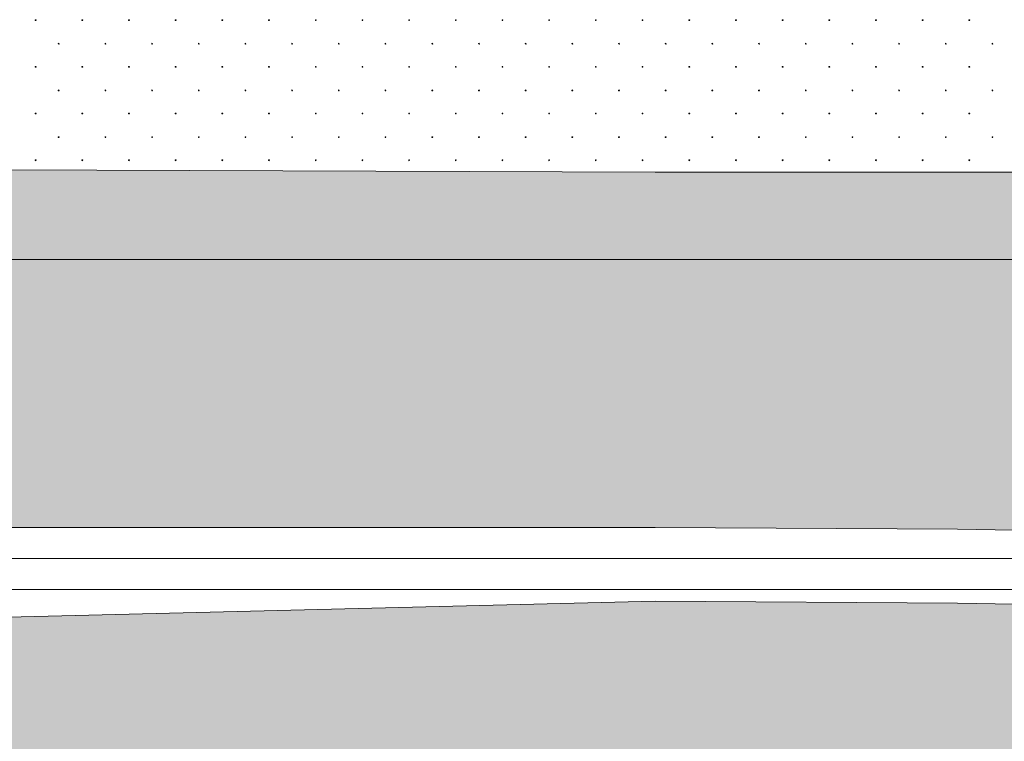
# Model space of a CAD drawing. Header units: millimetres. Extents: x 615418 to 955542, y 450519 to 646666.
# Tile 23 of 84: x 692946 to 707644, y 598427 to 609190. Entities that reach past the tile are written whole.
import ezdxf

# ---------------------------------------------------------------- set-up
doc = ezdxf.new("R2010")
doc.units = ezdxf.units.MM
doc.layers.add('Bound', color=7, linetype='Continuous')
doc.layers.add('Fill', color=7, linetype='Continuous')

msp = doc.modelspace()

# ---------------------------------------------------------------- hatches: boundary and pattern name
at = {"layer": 'Fill'}
h = msp.add_hatch(dxfattribs=at)
h.set_pattern_fill('GR28', color=256, scale=1500, pattern_type=2)
h.set_pattern_definition([(90, (766712.94, 605367.84), (-375, 375), [16.5, -733.5]), (45, (766712.94, 605384.34), (-375, 375), [16.9706, -513.3595]), (0, (766724.94, 605396.34), (375, 375), [16.5, -733.5]), (315, (766741.44, 605396.34), (375, 375), [16.9706, -513.3595]), (90, (766753.44, 605367.84), (-375, 375), [16.5, -733.5]), (45, (766741.44, 605355.84), (-375, 375), [16.9706, -513.3595]), (0, (766724.94, 605355.84), (375, 375), [16.5, -733.5]), (315, (766712.94, 605367.84), (375, 375), [16.9706, -513.3595])])
h.paths.add_polyline_path([(716530.4, 606205.5), (715585.6, 606328.2), (714646.2, 606439.5), (713706.9, 606540.1), (712767.5, 606630.1), (711828.1, 606709.4), (710888.7, 606778), (709949.4, 606836), (709010, 606883.3), (708070.6, 606915.8), (707131.2, 606915.8), (706191.9, 606915.8), (705252.5, 606915.8), (704313.1, 606915.8), (703373.7, 606915.8), (702434.4, 606915.8), (688535.1, 606965.6), (648050.1, 607191.7), (632118.4, 607202.6), (632118.4, 605925.1), (648050.1, 605925.1), (688535.1, 605615.9), (691114.5, 605615.8), (693894.5, 605615.8), (696674.4, 605615.8), (699454.4, 605615.8), (702434.4, 605615.8), (703373.7, 605615.8), (704313.1, 605615.8), (705252.5, 605615.8), (706191.9, 605615.8), (707131.2, 605615.8), (708070.6, 605615.8), (709010, 605615.8), (709949.4, 605632), (720457.6, 605664.7)])
at = {"layer": 'Fill', "lineweight": 13}
h = msp.add_hatch(dxfattribs=at)
h.set_pattern_fill('GR30', color=256, scale=1500, pattern_type=2)
h.set_pattern_definition([(197.866148, (766950.019, 605597.732), (-1469.25, -489.3829239), [8.8168, -15942.6809]), (197.866148, (767197.519, 605845.232), (-1469.25, -489.3829239), [8.8168, -15942.6809]), (270, (767189.1, 605842.5), (489.75, 3e-14), [8.8168, -480.566]), (270, (766941.6, 605595), (489.75, 3e-14), [8.8168, -480.566]), (342.133852, (766941.694, 605586.242), (13713.0000001, -4404.4463148), [8.817, -15942.6807]), (342.133852, (767189.194, 605833.742), (13713.0000001, -4404.4463148), [8.817, -15942.6807]), (53.95219, (766949.944, 605583.392), (2448.75, 3425.680467), [8.817, -6649.238]), (53.95219, (767197.444, 605830.892), (2448.75, 3425.680467), [8.817, -6649.238]), (126.04781, (767202.694, 605838.092), (-1469.25, 1957.531695), [8.8168, -6649.2382]), (126.04781, (766955.194, 605590.592), (-1469.25, 1957.531695), [8.8168, -6649.2382])])
h.paths.add_polyline_path([(727995.8, 603714.5), (724561.7, 604680.4), (720457.6, 605664.7), (709949.4, 605632), (709010, 605615.8), (708070.6, 605615.8), (707131.2, 605615.8), (706191.9, 605615.8), (705252.5, 605615.8), (704313.1, 605615.8), (703373.7, 605615.8), (702434.4, 605615.8), (699454.4, 605615.8), (696674.4, 605615.8), (693894.5, 605615.8), (691114.5, 605615.8), (688535.1, 605615.9), (648050.1, 605925.1), (632118.4, 605925.1), (632118.4, 605231.5), (630618.4, 604231.5), (633617.3, 603231.8), (638506.2, 601983), (648050.1, 601895.8), (688535.1, 601615.9), (692099.6, 601615.8), (693894.5, 601615.8), (696674.4, 601615.8), (699454.4, 601615.8), (702434.4, 601615.8), (706946.3, 601589.7), (711458.2, 601512.5), (715970.1, 601387.6), (720482, 601220.5), (724993.9, 601018.3), (729505.8, 600790.1), (734017.7, 600545.8), (738529.6, 600295.9), (732612.7, 601996.1)])
h = msp.add_hatch(dxfattribs=at)
h.set_pattern_fill('GR29', color=256, scale=1500, pattern_type=2)
h.set_pattern_definition([(197.87055, (767405.044, 606052.442), (-2090.787921, -696.5901627), [8.1465, -22691.8873]), (197.87055, (767060.044, 605707.442), (-2090.787921, -696.5901627), [8.1465, -22691.8873]), (270, (767052.3, 605704.9), (696.9293, 4e-14), [8.146, -688.4443]), (270, (767397.3, 606049.9), (696.9293, 4e-14), [8.146, -688.4443]), (342.12945, (767397.394, 606041.792), (19514.0205961, -6269.3114633), [8.1465, -22691.8873]), (342.12945, (767052.394, 605696.792), (19514.0205961, -6269.3114633), [8.1465, -22691.8873]), (53.95936, (767405.044, 606039.24), (3484.646535, 4876.131138), [8.1465, -9468.1]), (53.95936, (767060.044, 605694.24), (3484.646535, 4876.131138), [8.1465, -9468.1]), (126.04064, (767064.874, 605700.84), (-2090.787921, 2786.36065), [8.146, -9468.1007]), (126.04064, (767409.874, 606045.84), (-2090.787921, 2786.36065), [8.146, -9468.1007])])
h.paths.add_polyline_path([(946165.8, 599637.2), (950535.1, 599915.3), (954042.3, 600127.5), (954042.3, 602231.5), (955542.3, 603231.5), (954989.5, 603415.7), (954042.3, 603379.5), (951843.6, 603295.4), (943944.1, 603034.7), (933579.3, 602648.5), (923214.4, 602235), (912849.6, 601812.2), (902484.8, 601398.7), (892119.9, 601012.4), (890601, 600962.3), (886930.5, 600781.1), (884340, 600669.3), (881749.5, 600557.5), (879158.8, 600462.1), (876568.2, 600366.7), (873977.5, 600271.3), (871386.9, 600175.9), (868796.1, 600100.4), (866205.3, 600025), (863614.5, 599949.5), (861023.8, 599874), (858432.9, 599820.9), (855841.9, 599767.9), (853251, 599714.8), (850660.1, 599661.8), (847475.8, 599545.8), (840295.8, 599545.8), (837106.8, 599545.8), (834117.9, 599545.8), (831128.9, 599545.8), (828139.9, 599545.9), (825151, 599545.9), (822162, 599545.9), (819173, 599545.9), (817678.5, 599545.8), (816903.7, 599474.9), (816157.8, 599418.1), (815411.8, 599362), (814665.9, 599305.8), (813920, 599249.7), (813174, 599193.6), (812428, 599139.8), (811682, 599085.9), (810936, 599032.1), (810190.1, 598978.2), (809444, 598928), (808697.8, 598877.8), (807951.7, 598827.6), (807205.6, 598777.4), (806459.4, 598732.1), (805713.2, 598686.8), (804966.9, 598641.5), (804220.7, 598596.3), (803474.2, 598556.9), (802727.8, 598517.5), (801981.4, 598478.1), (801235, 598438.7), (800488.4, 598406.1), (799741.8, 598373.4), (798995.2, 598340.7), (798248.6, 598308), (797501.7, 598282.4), (796754.9, 598256.9), (796008.1, 598231.4), (795136.3, 598205.1), (795071.3, 598205.7), (793411.4, 598203.9), (791761.5, 598198.1), (790111.6, 598188.7), (788461.7, 598176.1), (786811.8, 598160.8), (785161.9, 598143.7), (783512.1, 598125.2), (781862.2, 598106.4), (780212.3, 598088), (778562.4, 598070.8), (776912.5, 598055.6), (775262.6, 598043), (773612.7, 598033.6), (771962.8, 598027.8), (770212.9, 598025.8), (765601, 598053), (761089.1, 598133.5), (756577.2, 598263.6), (752065.3, 598437.8), (747553.4, 598648.3), (743041.5, 598886.1), (738529.6, 599140.7), (734017.7, 599401), (729505.8, 599655.6), (724993.9, 599893.3), (720482, 600103.9), (715970.1, 600278.1), (711458.2, 600408.2), (706946.3, 600488.6), (702434.4, 600515.8), (688535.1, 600172.8), (657179.2, 600049), (648050.1, 600607.1), (638506.2, 601983), (633618.5, 603231.5), (632118.4, 602231.5), (632118.4, 594516.2), (648050.1, 593573.8), (688535.1, 593577.4), (705044.4, 593577.3), (721336.5, 593180.5), (737628.6, 592783.6), (755362.9, 594099.9), (766712.9, 594451.3), (770212.9, 594545.8), (795161.3, 594606.1), (798250.3, 594601.9), (801239.2, 594590.3), (804228.2, 594571.5), (807217.2, 594546.3), (810206.1, 594515.8), (813195.1, 594481.5), (816184.1, 594444.7), (819173, 594407), (822162, 594370.2), (825151, 594335.8), (828139.9, 594305.4), (831128.9, 594280.2), (834117.9, 594261.4), (837106.8, 594249.8), (840295.8, 594245.8), (847475.8, 594245.7), (885266.5, 593669.6)])

# ---------------------------------------------------------------- linework, layer by layer
at = {"lineweight": 13}
msp.add_lwpolyline([(657179.2, 600049), (688535.1, 600172.8), (702434.4, 600515.8), (706946.3, 600488.6), (711458.2, 600408.2), (715970.1, 600278.1), (720482, 600103.9), (724993.9, 599893.3), (729505.8, 599655.6), (734017.7, 599401), (738529.6, 599140.7), (743041.5, 598886.1), (747553.4, 598648.3), (751678.5, 598455.4)], dxfattribs=at)
at = {"layer": 'Bound', "lineweight": 13}
for points in [[(738529.6, 600295.9), (732612.7, 601996.1), (727995.8, 603714.5), (724561.7, 604680.4), (720457.6, 605664.7), (716525, 606206.2), (716525, 606206.2), (715585.6, 606328.2), (714646.2, 606439.5), (713706.9, 606540.1), (712767.5, 606630.1), (711828.1, 606709.4), (710888.7, 606778), (709949.4, 606836), (709010, 606883.3), (708070.6, 606915.8), (707131.2, 606915.8), (706191.9, 606915.8), (705252.5, 606915.8), (704313.1, 606915.8), (703373.7, 606915.8), (702434.4, 606915.8), (688535.1, 606965.6)], [(692099.6, 601615.8), (693894.5, 601615.8), (696674.4, 601615.8), (699454.4, 601615.8), (702434.4, 601615.8), (706946.3, 601589.7), (711458.2, 601512.5), (715970.1, 601387.6), (720482, 601220.5), (724993.9, 601018.3), (729505.8, 600790.1), (734017.7, 600545.8), (738529.6, 600295.9), (742363.3, 600088.3), (742363.3, 600088.3), (744164.1, 600027.5), (745292.6, 599995.7), (746421, 599963.9), (747549.4, 599932), (748677.8, 599905.4), (749806.2, 599878.8), (750934.5, 599852.1), (751677.5, 599831.3)]]:
    msp.add_lwpolyline(points, dxfattribs=at)
at = {"layer": 'Bound', "color": 7, "linetype": 'Continuous', "lineweight": 0}
msp.add_lwpolyline([(720457.6, 605664.7), (709949.4, 605632), (709010, 605615.8), (708070.6, 605615.8), (707131.2, 605615.8), (706191.9, 605615.8), (705252.5, 605615.8), (704313.1, 605615.8), (703373.7, 605615.8), (702434.4, 605615.8), (699454.4, 605615.8), (696674.4, 605615.8), (693894.5, 605615.8), (691114.5, 605615.8), (688535.1, 605615.9), (648050.1, 605925.1), (632118.4, 605925.1)], dxfattribs=at)
at = {"layer": 'Fill', "linetype": 'Continuous', "lineweight": 13}
for p, q in [((693185.5, 609190.4), (693177.8, 609187.9)), ((693177.8, 609187.9), (693177.8, 609179.7)), ((693177.9, 609179.7), (693185.6, 609177.2)), ((693185.5, 609177.2), (693190.3, 609183.8)), ((693190.4, 609183.8), (693185.6, 609190.4)), ((693882.5, 609190.4), (693874.7, 609187.9)), ((693874.8, 609187.9), (693874.8, 609179.7)), ((693874.8, 609179.7), (693882.6, 609177.2)), ((693887.3, 609183.8), (693882.5, 609190.4)), ((693882.5, 609177.2), (693887.3, 609183.8)), ((694579.4, 609190.4), (694571.6, 609187.9)), ((694571.7, 609187.9), (694571.7, 609179.7)), ((694571.7, 609179.7), (694579.5, 609177.2)), ((694584.2, 609183.8), (694579.4, 609190.4)), ((694579.4, 609177.2), (694584.2, 609183.8)), ((695276.3, 609190.4), (695268.6, 609187.9)), ((695268.6, 609187.9), (695268.6, 609179.7)), ((695268.7, 609179.7), (695276.4, 609177.2)), ((695276.3, 609177.2), (695281.1, 609183.8)), ((695281.2, 609183.8), (695276.4, 609190.4)), ((695973.3, 609190.4), (695965.5, 609187.9)), ((695965.5, 609187.9), (695965.5, 609179.7)), ((695965.6, 609179.7), (695973.4, 609177.2)), ((695978.1, 609183.8), (695973.3, 609190.4)), ((695973.3, 609177.2), (695978, 609183.8)), ((696670.2, 609190.4), (696662.4, 609187.9)), ((696662.5, 609187.9), (696662.5, 609179.7)), ((696662.5, 609179.7), (696670.3, 609177.2)), ((696675, 609183.8), (696670.2, 609190.4)), ((696670.2, 609177.2), (696675, 609183.8)), ((697367.1, 609190.4), (697359.4, 609187.9)), ((697359.4, 609187.9), (697359.4, 609179.7)), ((697359.5, 609179.7), (697367.2, 609177.2)), ((697367.1, 609177.2), (697371.9, 609183.8)), ((697371.9, 609183.8), (697367.2, 609190.4)), ((698064, 609190.4), (698056.3, 609187.9)), ((698056.3, 609187.9), (698056.3, 609179.7)), ((698056.4, 609179.7), (698064.1, 609177.2)), ((698064, 609177.2), (698068.8, 609183.8)), ((698068.9, 609183.8), (698064.1, 609190.4)), ((698761, 609190.4), (698753.2, 609187.9)), ((698753.3, 609187.9), (698753.3, 609179.7)), ((698753.3, 609179.7), (698761.1, 609177.2)), ((698765.8, 609183.8), (698761, 609190.4)), ((698761, 609177.2), (698765.8, 609183.8)), ((699457.9, 609190.4), (699450.1, 609187.9)), ((699450.2, 609187.9), (699450.2, 609179.7)), ((699450.3, 609179.7), (699458, 609177.2)), ((699462.7, 609183.8), (699457.9, 609190.4)), ((699457.9, 609177.2), (699462.7, 609183.8)), ((700154.8, 609190.4), (700147.1, 609187.9)), ((700147.1, 609187.9), (700147.1, 609179.7)), ((700147.2, 609179.7), (700154.9, 609177.2)), ((700154.8, 609177.2), (700159.6, 609183.8)), ((700159.7, 609183.8), (700154.9, 609190.4)), ((700851.8, 609190.4), (700844, 609187.9)), ((700844, 609187.9), (700844, 609179.7)), ((700844.1, 609179.7), (700851.9, 609177.2)), ((700856.6, 609183.8), (700851.8, 609190.4)), ((700851.8, 609177.2), (700856.6, 609183.8)), ((701548.7, 609190.4), (701540.9, 609187.9)), ((701541, 609187.9), (701541, 609179.7)), ((701541, 609179.7), (701548.8, 609177.2)), ((701553.5, 609183.8), (701548.7, 609190.4)), ((701548.7, 609177.2), (701553.5, 609183.8)), ((702245.6, 609190.4), (702237.9, 609187.9)), ((702237.9, 609187.9), (702237.9, 609179.7)), ((702238, 609179.7), (702245.7, 609177.2)), ((702245.6, 609177.2), (702250.4, 609183.8)), ((702250.4, 609183.8), (702245.7, 609190.4)), ((702942.5, 609190.4), (702934.8, 609187.9)), ((702934.8, 609187.9), (702934.8, 609179.7)), ((702934.9, 609179.7), (702942.7, 609177.2)), ((702942.5, 609177.2), (702947.3, 609183.8)), ((702947.4, 609183.8), (702942.6, 609190.4)), ((703639.5, 609190.4), (703631.7, 609187.9)), ((703631.8, 609187.9), (703631.8, 609179.7)), ((703631.8, 609179.7), (703639.6, 609177.2)), ((703644.3, 609183.8), (703639.5, 609190.4)), ((703639.5, 609177.2), (703644.3, 609183.8)), ((704336.4, 609190.4), (704328.7, 609187.9)), ((704328.7, 609187.9), (704328.7, 609179.7)), ((704328.8, 609179.7), (704336.5, 609177.2)), ((704341.2, 609183.8), (704336.4, 609190.4)), ((704336.4, 609177.2), (704341.2, 609183.8)), ((705033.3, 609190.4), (705025.6, 609187.9)), ((705025.6, 609187.9), (705025.6, 609179.7)), ((705025.7, 609179.7), (705033.4, 609177.2)), ((705033.3, 609177.2), (705038.1, 609183.8)), ((705038.2, 609183.8), (705033.4, 609190.4)), ((705730.3, 609190.4), (705722.5, 609187.9)), ((705722.6, 609187.9), (705722.6, 609179.7)), ((705722.6, 609179.7), (705730.4, 609177.2)), ((705735.1, 609183.8), (705730.3, 609190.4)), ((705730.3, 609177.2), (705735.1, 609183.8)), ((706427.2, 609190.4), (706419.4, 609187.9)), ((706419.5, 609187.9), (706419.5, 609179.7)), ((706419.5, 609179.7), (706427.3, 609177.2)), ((706432, 609183.8), (706427.2, 609190.4)), ((706427.2, 609177.2), (706432, 609183.8)), ((707124.1, 609190.4), (707116.4, 609187.9)), ((707116.4, 609187.9), (707116.4, 609179.7)), ((707116.5, 609179.7), (707124.2, 609177.2)), ((707124.1, 609177.2), (707128.9, 609183.8)), ((707129, 609183.8), (707124.2, 609190.4)), ((693530.5, 608838.8), (693522.8, 608836.3)), ((693522.8, 608836.3), (693522.8, 608828.1)), ((693522.9, 608828.2), (693530.6, 608825.7)), ((693530.5, 608825.6), (693535.3, 608832.2)), ((693535.4, 608832.2), (693530.6, 608838.8)), ((694227.5, 608838.8), (694219.7, 608836.3)), ((694219.8, 608836.3), (694219.8, 608828.1)), ((694219.8, 608828.2), (694227.6, 608825.7)), ((694232.3, 608832.2), (694227.5, 608838.8)), ((694227.5, 608825.6), (694232.3, 608832.2)), ((694924.4, 608838.8), (694916.6, 608836.3)), ((694916.7, 608836.3), (694916.7, 608828.1)), ((694916.7, 608828.2), (694924.5, 608825.7)), ((694929.2, 608832.2), (694924.4, 608838.8)), ((694924.4, 608825.6), (694929.2, 608832.2)), ((695621.3, 608838.8), (695613.6, 608836.3)), ((695613.6, 608836.3), (695613.6, 608828.1)), ((695613.7, 608828.2), (695621.4, 608825.7)), ((695621.3, 608825.6), (695626.1, 608832.2)), ((695626.2, 608832.2), (695621.4, 608838.8)), ((696318.3, 608838.8), (696310.5, 608836.3)), ((696310.5, 608836.3), (696310.5, 608828.1)), ((696310.6, 608828.2), (696318.4, 608825.7)), ((696323.1, 608832.2), (696318.3, 608838.8)), ((696318.3, 608825.6), (696323, 608832.2)), ((697015.2, 608838.8), (697007.4, 608836.3)), ((697007.5, 608836.3), (697007.5, 608828.1)), ((697007.5, 608828.2), (697015.3, 608825.7)), ((697020, 608832.2), (697015.2, 608838.8)), ((697015.2, 608825.6), (697020, 608832.2)), ((697712.1, 608838.8), (697704.4, 608836.3)), ((697704.4, 608836.3), (697704.4, 608828.1)), ((697704.5, 608828.2), (697712.2, 608825.7)), ((697712.1, 608825.6), (697716.9, 608832.2)), ((697716.9, 608832.2), (697712.2, 608838.8)), ((698409, 608838.8), (698401.3, 608836.3)), ((698401.3, 608836.3), (698401.3, 608828.1)), ((698401.4, 608828.2), (698409.1, 608825.7)), ((698409, 608825.6), (698413.8, 608832.2)), ((698413.9, 608832.2), (698409.1, 608838.8)), ((699106, 608838.8), (699098.2, 608836.3)), ((699098.3, 608836.3), (699098.3, 608828.1)), ((699098.3, 608828.2), (699106.1, 608825.7)), ((699110.8, 608832.2), (699106, 608838.8)), ((699106, 608825.6), (699110.8, 608832.2)), ((699802.9, 608838.8), (699795.1, 608836.3)), ((699795.2, 608836.3), (699795.2, 608828.1)), ((699795.3, 608828.2), (699803, 608825.7)), ((699807.7, 608832.2), (699802.9, 608838.8)), ((699802.9, 608825.6), (699807.7, 608832.2)), ((700499.8, 608838.8), (700492.1, 608836.3)), ((700492.1, 608836.3), (700492.1, 608828.1)), ((700492.2, 608828.2), (700499.9, 608825.7)), ((700499.8, 608825.6), (700504.6, 608832.2)), ((700504.7, 608832.2), (700499.9, 608838.8)), ((701196.8, 608838.8), (701189, 608836.3)), ((701189, 608836.3), (701189, 608828.1)), ((701189.1, 608828.2), (701196.9, 608825.7)), ((701201.6, 608832.2), (701196.8, 608838.8)), ((701196.8, 608825.6), (701201.6, 608832.2)), ((701893.7, 608838.8), (701885.9, 608836.3)), ((701886, 608836.3), (701886, 608828.1)), ((701886, 608828.2), (701893.8, 608825.7)), ((701898.5, 608832.2), (701893.7, 608838.8)), ((701893.7, 608825.6), (701898.5, 608832.2)), ((702590.6, 608838.8), (702582.9, 608836.3)), ((702582.9, 608836.3), (702582.9, 608828.1)), ((702583, 608828.2), (702590.7, 608825.7)), ((702590.6, 608825.6), (702595.4, 608832.2)), ((702595.4, 608832.2), (702590.7, 608838.8)), ((703287.5, 608838.8), (703279.8, 608836.3)), ((703279.8, 608836.3), (703279.8, 608828.1)), ((703279.9, 608828.2), (703287.7, 608825.7)), ((703287.5, 608825.6), (703292.3, 608832.2)), ((703292.4, 608832.2), (703287.6, 608838.8)), ((703984.5, 608838.8), (703976.7, 608836.3)), ((703976.8, 608836.3), (703976.8, 608828.1)), ((703976.8, 608828.2), (703984.6, 608825.7)), ((703989.3, 608832.2), (703984.5, 608838.8)), ((703984.5, 608825.6), (703989.3, 608832.2)), ((704681.4, 608838.8), (704673.7, 608836.3)), ((704673.7, 608836.3), (704673.7, 608828.1)), ((704673.8, 608828.2), (704681.5, 608825.7)), ((704686.2, 608832.2), (704681.4, 608838.8)), ((704681.4, 608825.6), (704686.2, 608832.2)), ((705378.3, 608838.8), (705370.6, 608836.3)), ((705370.6, 608836.3), (705370.6, 608828.1)), ((705370.7, 608828.2), (705378.4, 608825.7)), ((705378.3, 608825.6), (705383.1, 608832.2)), ((705383.2, 608832.2), (705378.4, 608838.8)), ((706075.3, 608838.8), (706067.5, 608836.3)), ((706067.6, 608836.3), (706067.6, 608828.1)), ((706067.6, 608828.2), (706075.4, 608825.7)), ((706080.1, 608832.2), (706075.3, 608838.8)), ((706075.3, 608825.6), (706080.1, 608832.2)), ((706772.2, 608838.8), (706764.4, 608836.3)), ((706764.5, 608836.3), (706764.5, 608828.1)), ((706764.5, 608828.2), (706772.3, 608825.7)), ((706777, 608832.2), (706772.2, 608838.8)), ((706772.2, 608825.6), (706777, 608832.2)), ((707469.1, 608838.8), (707461.4, 608836.3)), ((707461.4, 608836.3), (707461.4, 608828.1)), ((707461.5, 608828.2), (707469.2, 608825.7)), ((707469.1, 608825.6), (707473.9, 608832.2)), ((707474, 608832.2), (707469.2, 608838.8)), ((693185.5, 608493.8), (693177.8, 608491.3)), ((693177.8, 608491.3), (693177.8, 608483.1)), ((693177.9, 608483.2), (693185.6, 608480.7)), ((693185.5, 608480.6), (693190.3, 608487.2)), ((693190.4, 608487.2), (693185.6, 608493.8)), ((693882.5, 608493.8), (693874.7, 608491.3)), ((693874.8, 608491.3), (693874.8, 608483.1)), ((693874.8, 608483.2), (693882.6, 608480.7)), ((693887.3, 608487.2), (693882.5, 608493.8)), ((693882.5, 608480.6), (693887.3, 608487.2)), ((694579.4, 608493.8), (694571.6, 608491.3)), ((694571.7, 608491.3), (694571.7, 608483.1)), ((694571.7, 608483.2), (694579.5, 608480.7)), ((694584.2, 608487.2), (694579.4, 608493.8)), ((694579.4, 608480.6), (694584.2, 608487.2)), ((695276.3, 608493.8), (695268.6, 608491.3)), ((695268.6, 608491.3), (695268.6, 608483.1)), ((695268.7, 608483.2), (695276.4, 608480.7)), ((695276.3, 608480.6), (695281.1, 608487.2)), ((695281.2, 608487.2), (695276.4, 608493.8)), ((695973.3, 608493.8), (695965.5, 608491.3)), ((695965.5, 608491.3), (695965.5, 608483.1)), ((695965.6, 608483.2), (695973.4, 608480.7)), ((695978.1, 608487.2), (695973.3, 608493.8)), ((695973.3, 608480.6), (695978, 608487.2)), ((696670.2, 608493.8), (696662.4, 608491.3)), ((696662.5, 608491.3), (696662.5, 608483.1)), ((696662.5, 608483.2), (696670.3, 608480.7)), ((696675, 608487.2), (696670.2, 608493.8)), ((696670.2, 608480.6), (696675, 608487.2)), ((697367.1, 608493.8), (697359.4, 608491.3)), ((697359.4, 608491.3), (697359.4, 608483.1)), ((697359.5, 608483.2), (697367.2, 608480.7)), ((697367.1, 608480.6), (697371.9, 608487.2)), ((697371.9, 608487.2), (697367.2, 608493.8)), ((698064, 608493.8), (698056.3, 608491.3)), ((698056.3, 608491.3), (698056.3, 608483.1)), ((698056.4, 608483.2), (698064.1, 608480.7)), ((698064, 608480.6), (698068.8, 608487.2)), ((698068.9, 608487.2), (698064.1, 608493.8)), ((698761, 608493.8), (698753.2, 608491.3)), ((698753.3, 608491.3), (698753.3, 608483.1)), ((698753.3, 608483.2), (698761.1, 608480.7)), ((698765.8, 608487.2), (698761, 608493.8)), ((698761, 608480.6), (698765.8, 608487.2)), ((699457.9, 608493.8), (699450.1, 608491.3)), ((699450.2, 608491.3), (699450.2, 608483.1)), ((699450.3, 608483.2), (699458, 608480.7)), ((699462.7, 608487.2), (699457.9, 608493.8)), ((699457.9, 608480.6), (699462.7, 608487.2)), ((700154.8, 608493.8), (700147.1, 608491.3)), ((700147.1, 608491.3), (700147.1, 608483.1)), ((700147.2, 608483.2), (700154.9, 608480.7)), ((700154.8, 608480.6), (700159.6, 608487.2)), ((700159.7, 608487.2), (700154.9, 608493.8)), ((700851.8, 608493.8), (700844, 608491.3)), ((700844, 608491.3), (700844, 608483.1)), ((700844.1, 608483.2), (700851.9, 608480.7)), ((700856.6, 608487.2), (700851.8, 608493.8)), ((700851.8, 608480.6), (700856.6, 608487.2)), ((701548.7, 608493.8), (701540.9, 608491.3)), ((701541, 608491.3), (701541, 608483.1)), ((701541, 608483.2), (701548.8, 608480.7)), ((701553.5, 608487.2), (701548.7, 608493.8)), ((701548.7, 608480.6), (701553.5, 608487.2)), ((702245.6, 608493.8), (702237.9, 608491.3)), ((702237.9, 608491.3), (702237.9, 608483.1)), ((702238, 608483.2), (702245.7, 608480.7)), ((702245.6, 608480.6), (702250.4, 608487.2)), ((702250.4, 608487.2), (702245.7, 608493.8)), ((702942.5, 608493.8), (702934.8, 608491.3)), ((702934.8, 608491.3), (702934.8, 608483.1)), ((702934.9, 608483.2), (702942.7, 608480.7)), ((702942.5, 608480.6), (702947.3, 608487.2)), ((702947.4, 608487.2), (702942.6, 608493.8)), ((703639.5, 608493.8), (703631.7, 608491.3)), ((703631.8, 608491.3), (703631.8, 608483.1)), ((703631.8, 608483.2), (703639.6, 608480.7)), ((703644.3, 608487.2), (703639.5, 608493.8)), ((703639.5, 608480.6), (703644.3, 608487.2)), ((704336.4, 608493.8), (704328.7, 608491.3)), ((704328.7, 608491.3), (704328.7, 608483.1)), ((704328.8, 608483.2), (704336.5, 608480.7)), ((704341.2, 608487.2), (704336.4, 608493.8)), ((704336.4, 608480.6), (704341.2, 608487.2)), ((705033.3, 608493.8), (705025.6, 608491.3)), ((705025.6, 608491.3), (705025.6, 608483.1)), ((705025.7, 608483.2), (705033.4, 608480.7)), ((705033.3, 608480.6), (705038.1, 608487.2)), ((705038.2, 608487.2), (705033.4, 608493.8)), ((705730.3, 608493.8), (705722.5, 608491.3)), ((705722.6, 608491.3), (705722.6, 608483.1)), ((705722.6, 608483.2), (705730.4, 608480.7)), ((705735.1, 608487.2), (705730.3, 608493.8)), ((705730.3, 608480.6), (705735.1, 608487.2)), ((706427.2, 608493.8), (706419.4, 608491.3)), ((706419.5, 608491.3), (706419.5, 608483.1)), ((706419.5, 608483.2), (706427.3, 608480.7)), ((706432, 608487.2), (706427.2, 608493.8)), ((706427.2, 608480.6), (706432, 608487.2)), ((707124.1, 608493.8), (707116.4, 608491.3)), ((707116.4, 608491.3), (707116.4, 608483.1)), ((707116.5, 608483.2), (707124.2, 608480.7)), ((707124.1, 608480.6), (707128.9, 608487.2)), ((707129, 608487.2), (707124.2, 608493.8)), ((693530.5, 608142.2), (693522.8, 608139.7)), ((693522.8, 608139.7), (693522.8, 608131.5)), ((693522.9, 608131.6), (693530.6, 608129.1)), ((693530.5, 608129), (693535.3, 608135.6)), ((693535.4, 608135.6), (693530.6, 608142.2)), ((694227.5, 608142.2), (694219.7, 608139.7)), ((694219.8, 608139.7), (694219.8, 608131.5)), ((694219.8, 608131.6), (694227.6, 608129.1)), ((694232.3, 608135.6), (694227.5, 608142.2)), ((694227.5, 608129), (694232.3, 608135.6)), ((694924.4, 608142.2), (694916.6, 608139.7)), ((694916.7, 608139.7), (694916.7, 608131.5)), ((694916.7, 608131.6), (694924.5, 608129.1)), ((694929.2, 608135.6), (694924.4, 608142.2)), ((694924.4, 608129), (694929.2, 608135.6)), ((695621.3, 608142.2), (695613.6, 608139.7)), ((695613.6, 608139.7), (695613.6, 608131.5)), ((695613.7, 608131.6), (695621.4, 608129.1)), ((695621.3, 608129), (695626.1, 608135.6)), ((695626.2, 608135.6), (695621.4, 608142.2)), ((696318.3, 608142.2), (696310.5, 608139.7)), ((696310.5, 608139.7), (696310.5, 608131.5)), ((696310.6, 608131.6), (696318.4, 608129.1)), ((696323.1, 608135.6), (696318.3, 608142.2)), ((696318.3, 608129), (696323, 608135.6)), ((697015.2, 608142.2), (697007.4, 608139.7)), ((697007.5, 608139.7), (697007.5, 608131.5)), ((697007.5, 608131.6), (697015.3, 608129.1)), ((697020, 608135.6), (697015.2, 608142.2)), ((697015.2, 608129), (697020, 608135.6)), ((697712.1, 608142.2), (697704.4, 608139.7)), ((697704.4, 608139.7), (697704.4, 608131.5)), ((697704.5, 608131.6), (697712.2, 608129.1)), ((697712.1, 608129), (697716.9, 608135.6)), ((697716.9, 608135.6), (697712.2, 608142.2)), ((698409, 608142.2), (698401.3, 608139.7)), ((698401.3, 608139.7), (698401.3, 608131.5)), ((698401.4, 608131.6), (698409.1, 608129.1)), ((698409, 608129), (698413.8, 608135.6)), ((698413.9, 608135.6), (698409.1, 608142.2)), ((699106, 608142.2), (699098.2, 608139.7)), ((699098.3, 608139.7), (699098.3, 608131.5)), ((699098.3, 608131.6), (699106.1, 608129.1)), ((699110.8, 608135.6), (699106, 608142.2)), ((699106, 608129), (699110.8, 608135.6)), ((699802.9, 608142.2), (699795.1, 608139.7)), ((699795.2, 608139.7), (699795.2, 608131.5)), ((699795.3, 608131.6), (699803, 608129.1)), ((699807.7, 608135.6), (699802.9, 608142.2)), ((699802.9, 608129), (699807.7, 608135.6)), ((700499.8, 608142.2), (700492.1, 608139.7)), ((700492.1, 608139.7), (700492.1, 608131.5)), ((700492.2, 608131.6), (700499.9, 608129.1)), ((700499.8, 608129), (700504.6, 608135.6)), ((700504.7, 608135.6), (700499.9, 608142.2)), ((701196.8, 608142.2), (701189, 608139.7)), ((701189, 608139.7), (701189, 608131.5)), ((701189.1, 608131.6), (701196.9, 608129.1)), ((701201.6, 608135.6), (701196.8, 608142.2)), ((701196.8, 608129), (701201.6, 608135.6)), ((701893.7, 608142.2), (701885.9, 608139.7)), ((701886, 608139.7), (701886, 608131.5)), ((701886, 608131.6), (701893.8, 608129.1)), ((701898.5, 608135.6), (701893.7, 608142.2)), ((701893.7, 608129), (701898.5, 608135.6)), ((702590.6, 608142.2), (702582.9, 608139.7)), ((702582.9, 608139.7), (702582.9, 608131.5)), ((702583, 608131.6), (702590.7, 608129.1)), ((702590.6, 608129), (702595.4, 608135.6)), ((702595.4, 608135.6), (702590.7, 608142.2)), ((703287.5, 608142.2), (703279.8, 608139.7)), ((703279.8, 608139.7), (703279.8, 608131.5)), ((703279.9, 608131.6), (703287.7, 608129.1)), ((703287.5, 608129), (703292.3, 608135.6)), ((703292.4, 608135.6), (703287.6, 608142.2)), ((703984.5, 608142.2), (703976.7, 608139.7)), ((703976.8, 608139.7), (703976.8, 608131.5)), ((703976.8, 608131.6), (703984.6, 608129.1)), ((703989.3, 608135.6), (703984.5, 608142.2)), ((703984.5, 608129), (703989.3, 608135.6)), ((704681.4, 608142.2), (704673.7, 608139.7)), ((704673.7, 608139.7), (704673.7, 608131.5)), ((704673.8, 608131.6), (704681.5, 608129.1)), ((704686.2, 608135.6), (704681.4, 608142.2)), ((704681.4, 608129), (704686.2, 608135.6)), ((705378.3, 608142.2), (705370.6, 608139.7)), ((705370.6, 608139.7), (705370.6, 608131.5)), ((705370.7, 608131.6), (705378.4, 608129.1)), ((705378.3, 608129), (705383.1, 608135.6)), ((705383.2, 608135.6), (705378.4, 608142.2)), ((706075.3, 608142.2), (706067.5, 608139.7)), ((706067.6, 608139.7), (706067.6, 608131.5)), ((706067.6, 608131.6), (706075.4, 608129.1)), ((706080.1, 608135.6), (706075.3, 608142.2)), ((706075.3, 608129), (706080.1, 608135.6)), ((706772.2, 608142.2), (706764.4, 608139.7)), ((706764.5, 608139.7), (706764.5, 608131.5)), ((706764.5, 608131.6), (706772.3, 608129.1)), ((706777, 608135.6), (706772.2, 608142.2)), ((706772.2, 608129), (706777, 608135.6)), ((707469.1, 608142.2), (707461.4, 608139.7)), ((707461.4, 608139.7), (707461.4, 608131.5)), ((707461.5, 608131.6), (707469.2, 608129.1)), ((707469.1, 608129), (707473.9, 608135.6)), ((707474, 608135.6), (707469.2, 608142.2)), ((693185.5, 607797.2), (693177.8, 607794.7)), ((693177.8, 607794.7), (693177.8, 607786.5)), ((693177.9, 607786.6), (693185.6, 607784.1)), ((693185.5, 607784), (693190.3, 607790.6)), ((693190.4, 607790.6), (693185.6, 607797.2)), ((693882.5, 607797.2), (693874.7, 607794.7)), ((693874.8, 607794.7), (693874.8, 607786.5)), ((693874.8, 607786.6), (693882.6, 607784.1)), ((693887.3, 607790.6), (693882.5, 607797.2)), ((693882.5, 607784), (693887.3, 607790.6)), ((694579.4, 607797.2), (694571.6, 607794.7)), ((694571.7, 607794.7), (694571.7, 607786.5)), ((694571.7, 607786.6), (694579.5, 607784.1)), ((694584.2, 607790.6), (694579.4, 607797.2)), ((694579.4, 607784), (694584.2, 607790.6)), ((695276.3, 607797.2), (695268.6, 607794.7)), ((695268.6, 607794.7), (695268.6, 607786.5)), ((695268.7, 607786.6), (695276.4, 607784.1)), ((695276.3, 607784), (695281.1, 607790.6)), ((695281.2, 607790.6), (695276.4, 607797.2)), ((695973.3, 607797.2), (695965.5, 607794.7)), ((695965.5, 607794.7), (695965.5, 607786.5)), ((695965.6, 607786.6), (695973.4, 607784.1)), ((695978.1, 607790.6), (695973.3, 607797.2)), ((695973.3, 607784), (695978, 607790.6)), ((696670.2, 607797.2), (696662.4, 607794.7)), ((696662.5, 607794.7), (696662.5, 607786.5)), ((696662.5, 607786.6), (696670.3, 607784.1)), ((696675, 607790.6), (696670.2, 607797.2)), ((696670.2, 607784), (696675, 607790.6)), ((697367.1, 607797.2), (697359.4, 607794.7)), ((697359.4, 607794.7), (697359.4, 607786.5)), ((697359.5, 607786.6), (697367.2, 607784.1)), ((697367.1, 607784), (697371.9, 607790.6)), ((697371.9, 607790.6), (697367.2, 607797.2)), ((698064, 607797.2), (698056.3, 607794.7)), ((698056.3, 607794.7), (698056.3, 607786.5)), ((698056.4, 607786.6), (698064.1, 607784.1)), ((698064, 607784), (698068.8, 607790.6)), ((698068.9, 607790.6), (698064.1, 607797.2)), ((698761, 607797.2), (698753.2, 607794.7)), ((698753.3, 607794.7), (698753.3, 607786.5)), ((698753.3, 607786.6), (698761.1, 607784.1)), ((698765.8, 607790.6), (698761, 607797.2)), ((698761, 607784), (698765.8, 607790.6)), ((699457.9, 607797.2), (699450.1, 607794.7)), ((699450.2, 607794.7), (699450.2, 607786.5)), ((699450.3, 607786.6), (699458, 607784.1)), ((699462.7, 607790.6), (699457.9, 607797.2)), ((699457.9, 607784), (699462.7, 607790.6)), ((700154.8, 607797.2), (700147.1, 607794.7)), ((700147.1, 607794.7), (700147.1, 607786.5)), ((700147.2, 607786.6), (700154.9, 607784.1)), ((700154.8, 607784), (700159.6, 607790.6)), ((700159.7, 607790.6), (700154.9, 607797.2)), ((700851.8, 607797.2), (700844, 607794.7)), ((700844, 607794.7), (700844, 607786.5)), ((700844.1, 607786.6), (700851.9, 607784.1)), ((700856.6, 607790.6), (700851.8, 607797.2)), ((700851.8, 607784), (700856.6, 607790.6)), ((701548.7, 607797.2), (701540.9, 607794.7)), ((701541, 607794.7), (701541, 607786.5)), ((701541, 607786.6), (701548.8, 607784.1)), ((701553.5, 607790.6), (701548.7, 607797.2)), ((701548.7, 607784), (701553.5, 607790.6)), ((702245.6, 607797.2), (702237.9, 607794.7)), ((702237.9, 607794.7), (702237.9, 607786.5)), ((702238, 607786.6), (702245.7, 607784.1)), ((702245.6, 607784), (702250.4, 607790.6)), ((702250.4, 607790.6), (702245.7, 607797.2)), ((702942.5, 607797.2), (702934.8, 607794.7)), ((702934.8, 607794.7), (702934.8, 607786.5)), ((702934.9, 607786.6), (702942.7, 607784.1)), ((702942.5, 607784), (702947.3, 607790.6)), ((702947.4, 607790.6), (702942.6, 607797.2)), ((703639.5, 607797.2), (703631.7, 607794.7)), ((703631.8, 607794.7), (703631.8, 607786.5)), ((703631.8, 607786.6), (703639.6, 607784.1)), ((703644.3, 607790.6), (703639.5, 607797.2)), ((703639.5, 607784), (703644.3, 607790.6)), ((704336.4, 607797.2), (704328.7, 607794.7)), ((704328.7, 607794.7), (704328.7, 607786.5)), ((704328.8, 607786.6), (704336.5, 607784.1)), ((704341.2, 607790.6), (704336.4, 607797.2)), ((704336.4, 607784), (704341.2, 607790.6)), ((705033.3, 607797.2), (705025.6, 607794.7)), ((705025.6, 607794.7), (705025.6, 607786.5)), ((705025.7, 607786.6), (705033.4, 607784.1)), ((705033.3, 607784), (705038.1, 607790.6)), ((705038.2, 607790.6), (705033.4, 607797.2)), ((705730.3, 607797.2), (705722.5, 607794.7)), ((705722.6, 607794.7), (705722.6, 607786.5)), ((705722.6, 607786.6), (705730.4, 607784.1)), ((705735.1, 607790.6), (705730.3, 607797.2)), ((705730.3, 607784), (705735.1, 607790.6)), ((706427.2, 607797.2), (706419.4, 607794.7)), ((706419.5, 607794.7), (706419.5, 607786.5)), ((706419.5, 607786.6), (706427.3, 607784.1)), ((706432, 607790.6), (706427.2, 607797.2)), ((706427.2, 607784), (706432, 607790.6)), ((707124.1, 607797.2), (707116.4, 607794.7)), ((707116.4, 607794.7), (707116.4, 607786.5)), ((707116.5, 607786.6), (707124.2, 607784.1)), ((707124.1, 607784), (707128.9, 607790.6)), ((707129, 607790.6), (707124.2, 607797.2)), ((693530.5, 607445.6), (693522.8, 607443.1)), ((693522.8, 607443.1), (693522.8, 607435)), ((693530.5, 607432.4), (693535.3, 607439)), ((693535.4, 607439), (693530.6, 607445.6)), ((694227.5, 607445.6), (694219.7, 607443.1)), ((694219.8, 607443.1), (694219.8, 607435)), ((694232.3, 607439), (694227.5, 607445.6)), ((694227.5, 607432.4), (694232.3, 607439)), ((694924.4, 607445.6), (694916.6, 607443.1)), ((694916.7, 607443.1), (694916.7, 607435)), ((694929.2, 607439), (694924.4, 607445.6)), ((694924.4, 607432.4), (694929.2, 607439)), ((695621.3, 607445.6), (695613.6, 607443.1)), ((695613.6, 607443.1), (695613.6, 607435)), ((695621.3, 607432.4), (695626.1, 607439)), ((695626.2, 607439), (695621.4, 607445.6)), ((696318.3, 607445.6), (696310.5, 607443.1)), ((696310.5, 607443.1), (696310.5, 607435)), ((696323.1, 607439), (696318.3, 607445.6)), ((696318.3, 607432.4), (696323, 607439)), ((697015.2, 607445.6), (697007.4, 607443.1)), ((697007.5, 607443.1), (697007.5, 607435)), ((697020, 607439), (697015.2, 607445.6)), ((697015.2, 607432.4), (697020, 607439)), ((697712.1, 607445.6), (697704.4, 607443.1)), ((697704.4, 607443.1), (697704.4, 607435)), ((697712.1, 607432.4), (697716.9, 607439)), ((697716.9, 607439), (697712.2, 607445.6)), ((698409, 607445.6), (698401.3, 607443.1)), ((698401.3, 607443.1), (698401.3, 607435)), ((698409, 607432.4), (698413.8, 607439)), ((698413.9, 607439), (698409.1, 607445.6)), ((699106, 607445.6), (699098.2, 607443.1)), ((699098.3, 607443.1), (699098.3, 607435)), ((699110.8, 607439), (699106, 607445.6)), ((699106, 607432.4), (699110.8, 607439)), ((699802.9, 607445.6), (699795.1, 607443.1)), ((699795.2, 607443.1), (699795.2, 607435)), ((699807.7, 607439), (699802.9, 607445.6)), ((699802.9, 607432.4), (699807.7, 607439)), ((700499.8, 607445.6), (700492.1, 607443.1)), ((700492.1, 607443.1), (700492.1, 607435)), ((700499.8, 607432.4), (700504.6, 607439)), ((700504.7, 607439), (700499.9, 607445.6)), ((701196.8, 607445.6), (701189, 607443.1)), ((701189, 607443.1), (701189, 607435)), ((701201.6, 607439), (701196.8, 607445.6)), ((701196.8, 607432.4), (701201.6, 607439)), ((701893.7, 607445.6), (701885.9, 607443.1)), ((701886, 607443.1), (701886, 607435)), ((701898.5, 607439), (701893.7, 607445.6)), ((701893.7, 607432.4), (701898.5, 607439)), ((702590.6, 607445.6), (702582.9, 607443.1)), ((702582.9, 607443.1), (702582.9, 607435)), ((702590.6, 607432.4), (702595.4, 607439)), ((702595.4, 607439), (702590.7, 607445.6)), ((703287.5, 607445.6), (703279.8, 607443.1)), ((703279.8, 607443.1), (703279.8, 607435)), ((703287.5, 607432.4), (703292.3, 607439)), ((703292.4, 607439), (703287.6, 607445.6)), ((703984.5, 607445.6), (703976.7, 607443.1)), ((703976.8, 607443.1), (703976.8, 607435)), ((703989.3, 607439), (703984.5, 607445.6)), ((703984.5, 607432.4), (703989.3, 607439)), ((704681.4, 607445.6), (704673.7, 607443.1)), ((704673.7, 607443.1), (704673.7, 607435)), ((704686.2, 607439), (704681.4, 607445.6)), ((704681.4, 607432.4), (704686.2, 607439)), ((705378.3, 607445.6), (705370.6, 607443.1)), ((705370.6, 607443.1), (705370.6, 607435)), ((705378.3, 607432.4), (705383.1, 607439)), ((705383.2, 607439), (705378.4, 607445.6)), ((706075.3, 607445.6), (706067.5, 607443.1)), ((706067.6, 607443.1), (706067.6, 607435)), ((706080.1, 607439), (706075.3, 607445.6)), ((706075.3, 607432.4), (706080.1, 607439)), ((706772.2, 607445.6), (706764.4, 607443.1)), ((706764.5, 607443.1), (706764.5, 607435)), ((706777, 607439), (706772.2, 607445.6)), ((706772.2, 607432.4), (706777, 607439)), ((707469.1, 607445.6), (707461.4, 607443.1)), ((707461.4, 607443.1), (707461.4, 607435)), ((707469.1, 607432.4), (707473.9, 607439)), ((707474, 607439), (707469.2, 607445.6)), ((693522.9, 607435), (693530.6, 607432.5)), ((694219.8, 607435), (694227.6, 607432.5)), ((694916.7, 607435), (694924.5, 607432.5)), ((695613.7, 607435), (695621.4, 607432.5)), ((696310.6, 607435), (696318.4, 607432.5)), ((697007.5, 607435), (697015.3, 607432.5)), ((697704.5, 607435), (697712.2, 607432.5)), ((698401.4, 607435), (698409.1, 607432.5)), ((699098.3, 607435), (699106.1, 607432.5)), ((699795.3, 607435), (699803, 607432.5)), ((700492.2, 607435), (700499.9, 607432.5)), ((701189.1, 607435), (701196.9, 607432.5)), ((701886, 607435), (701893.8, 607432.5)), ((702583, 607435), (702590.7, 607432.5)), ((703279.9, 607435), (703287.7, 607432.5)), ((703976.8, 607435), (703984.6, 607432.5)), ((704673.8, 607435), (704681.5, 607432.5)), ((705370.7, 607435), (705378.4, 607432.5)), ((706067.6, 607435), (706075.4, 607432.5)), ((706764.5, 607435), (706772.3, 607432.5)), ((707461.5, 607435), (707469.2, 607432.5)), ((693185.5, 607100.6), (693177.8, 607098.1)), ((693177.8, 607098.1), (693177.8, 607090)), ((693177.9, 607090), (693185.6, 607087.5)), ((693185.5, 607087.4), (693190.3, 607094)), ((693190.4, 607094), (693185.6, 607100.6)), ((693882.5, 607100.6), (693874.7, 607098.1)), ((693874.8, 607098.1), (693874.8, 607090)), ((693874.8, 607090), (693882.6, 607087.5)), ((693887.3, 607094), (693882.5, 607100.6)), ((693882.5, 607087.4), (693887.3, 607094)), ((694579.4, 607100.6), (694571.6, 607098.1)), ((694571.7, 607098.1), (694571.7, 607090)), ((694571.7, 607090), (694579.5, 607087.5)), ((694584.2, 607094), (694579.4, 607100.6)), ((694579.4, 607087.4), (694584.2, 607094)), ((695276.3, 607100.6), (695268.6, 607098.1)), ((695268.6, 607098.1), (695268.6, 607090)), ((695268.7, 607090), (695276.4, 607087.5)), ((695276.3, 607087.4), (695281.1, 607094)), ((695281.2, 607094), (695276.4, 607100.6)), ((695973.3, 607100.6), (695965.5, 607098.1)), ((695965.5, 607098.1), (695965.5, 607090)), ((695965.6, 607090), (695973.4, 607087.5)), ((695978.1, 607094), (695973.3, 607100.6)), ((695973.3, 607087.4), (695978, 607094)), ((696670.2, 607100.6), (696662.4, 607098.1)), ((696662.5, 607098.1), (696662.5, 607090)), ((696662.5, 607090), (696670.3, 607087.5)), ((696675, 607094), (696670.2, 607100.6)), ((696670.2, 607087.4), (696675, 607094)), ((697367.1, 607100.6), (697359.4, 607098.1)), ((697359.4, 607098.1), (697359.4, 607090)), ((697359.5, 607090), (697367.2, 607087.5)), ((697367.1, 607087.4), (697371.9, 607094)), ((697371.9, 607094), (697367.2, 607100.6)), ((698064, 607100.6), (698056.3, 607098.1)), ((698056.3, 607098.1), (698056.3, 607090)), ((698056.4, 607090), (698064.1, 607087.5)), ((698064, 607087.4), (698068.8, 607094)), ((698068.9, 607094), (698064.1, 607100.6)), ((698761, 607100.6), (698753.2, 607098.1)), ((698753.3, 607098.1), (698753.3, 607090)), ((698753.3, 607090), (698761.1, 607087.5)), ((698765.8, 607094), (698761, 607100.6)), ((698761, 607087.4), (698765.8, 607094)), ((699457.9, 607100.6), (699450.1, 607098.1)), ((699450.2, 607098.1), (699450.2, 607090)), ((699450.3, 607090), (699458, 607087.5)), ((699462.7, 607094), (699457.9, 607100.6)), ((699457.9, 607087.4), (699462.7, 607094)), ((700154.8, 607100.6), (700147.1, 607098.1)), ((700147.1, 607098.1), (700147.1, 607090)), ((700147.2, 607090), (700154.9, 607087.5)), ((700154.8, 607087.4), (700159.6, 607094)), ((700159.7, 607094), (700154.9, 607100.6)), ((700851.8, 607100.6), (700844, 607098.1)), ((700844, 607098.1), (700844, 607090)), ((700844.1, 607090), (700851.9, 607087.5)), ((700856.6, 607094), (700851.8, 607100.6)), ((700851.8, 607087.4), (700856.6, 607094)), ((701548.7, 607100.6), (701540.9, 607098.1)), ((701541, 607098.1), (701541, 607090)), ((701541, 607090), (701548.8, 607087.5)), ((701553.5, 607094), (701548.7, 607100.6)), ((701548.7, 607087.4), (701553.5, 607094)), ((702245.6, 607100.6), (702237.9, 607098.1)), ((702237.9, 607098.1), (702237.9, 607090)), ((702238, 607090), (702245.7, 607087.5)), ((702245.6, 607087.4), (702250.4, 607094)), ((702250.4, 607094), (702245.7, 607100.6)), ((702942.5, 607100.6), (702934.8, 607098.1)), ((702934.8, 607098.1), (702934.8, 607090)), ((702934.9, 607090), (702942.7, 607087.5)), ((702942.5, 607087.4), (702947.3, 607094)), ((702947.4, 607094), (702942.6, 607100.6)), ((703639.5, 607100.6), (703631.7, 607098.1)), ((703631.8, 607098.1), (703631.8, 607090)), ((703631.8, 607090), (703639.6, 607087.5)), ((703644.3, 607094), (703639.5, 607100.6)), ((703639.5, 607087.4), (703644.3, 607094)), ((704336.4, 607100.6), (704328.7, 607098.1)), ((704328.7, 607098.1), (704328.7, 607090)), ((704328.8, 607090), (704336.5, 607087.5)), ((704341.2, 607094), (704336.4, 607100.6)), ((704336.4, 607087.4), (704341.2, 607094)), ((705033.3, 607100.6), (705025.6, 607098.1)), ((705025.6, 607098.1), (705025.6, 607090)), ((705025.7, 607090), (705033.4, 607087.5)), ((705033.3, 607087.4), (705038.1, 607094)), ((705038.2, 607094), (705033.4, 607100.6)), ((705730.3, 607100.6), (705722.5, 607098.1)), ((705722.6, 607098.1), (705722.6, 607090)), ((705722.6, 607090), (705730.4, 607087.5)), ((705735.1, 607094), (705730.3, 607100.6)), ((705730.3, 607087.4), (705735.1, 607094)), ((706427.2, 607100.6), (706419.4, 607098.1)), ((706419.5, 607098.1), (706419.5, 607090)), ((706419.5, 607090), (706427.3, 607087.5)), ((706432, 607094), (706427.2, 607100.6)), ((706427.2, 607087.4), (706432, 607094)), ((707124.1, 607100.6), (707116.4, 607098.1)), ((707116.4, 607098.1), (707116.4, 607090)), ((707116.5, 607090), (707124.2, 607087.5)), ((707124.1, 607087.4), (707128.9, 607094)), ((707129, 607094), (707124.2, 607100.6)), ((691576.9, 601155.8), (694842.9, 601155.8)), ((694842.9, 601155.8), (698108.9, 601155.8)), ((698108.9, 601155.8), (701374.9, 601155.8)), ((701374.9, 601155.8), (704640.9, 601155.8)), ((704640.9, 601155.8), (707906.9, 601155.8)), ((691576.9, 600689.8), (694842.9, 600689.8)), ((694842.9, 600689.8), (698108.9, 600689.8)), ((698108.9, 600689.8), (701374.9, 600689.8)), ((701374.9, 600689.8), (704640.9, 600689.8)), ((704640.9, 600689.8), (707906.9, 600689.8))]:
    msp.add_line(p, q, dxfattribs=at)

doc.saveas('drawing.dxf')
